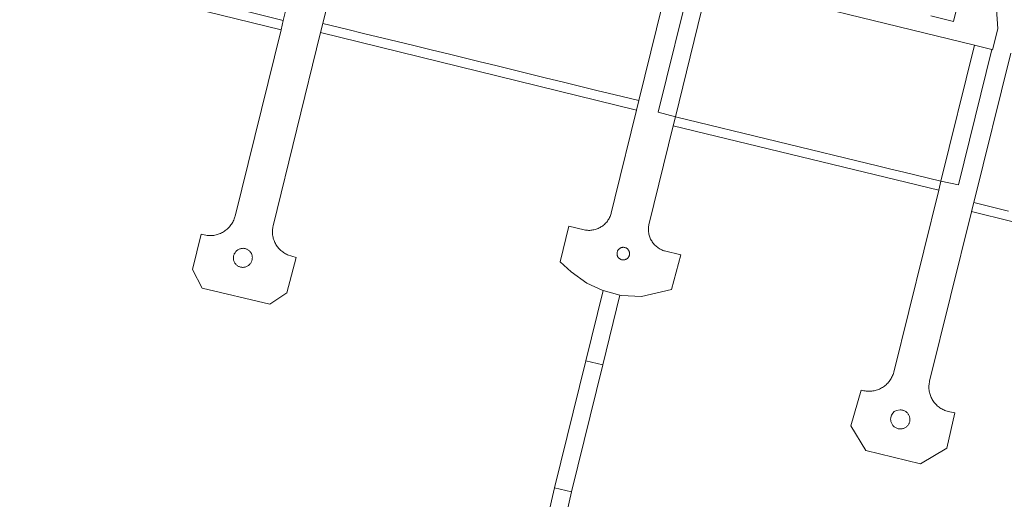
# Model space of a CAD drawing. Extents: x 146402 to 164798, y 455483 to 464134.
# Tile 148 of 256: x 156669 to 156825, y 458855 to 458931. Entities that reach past the tile are written whole.
import ezdxf

# ---------------------------------------------------------------- set-up
doc = ezdxf.new("R2010")
doc.units = 0
doc.header["$LTSCALE"] = 0.2
for name, color, linetype, lineweight in [('B-XX-VH-VERHARDING_BETONSTRAATSTEEN-GV', 252, 'CONTINUOUS', 18), ('B-XX-VH-VERHARDING_STRAATBAKSTEEN-GV', 252, 'CONTINUOUS', 18), ('B-XX-VH-VERHARDING_TEGEL-GV', 252, 'CONTINUOUS', 18)]:
    doc.layers.add(name, color=color, linetype=linetype, lineweight=lineweight)

msp = doc.modelspace()

# ---------------------------------------------------------------- linework, layer by layer
at = {"layer": 'B-XX-VH-VERHARDING_BETONSTRAATSTEEN-GV'}
for points in [[(156778.456, 458937.425), (156775.768, 458938.113), (156770.441, 458916.536), (156773.15, 458915.812)], [(156823.247, 458926.456), (156820.515, 458927.131), (156815.188, 458905.581), (156817.949, 458905.012)]]:
    msp.add_lwpolyline(points, close=True, dxfattribs=at)
at = {"layer": 'B-XX-VH-VERHARDING_STRAATBAKSTEEN-GV'}
for points in [[(156711.935, 458934.47), (156711.092, 458931.054), (156710.733, 458929.598), (156703.447, 458900.079), (156703.416, 458899.962), (156703.364, 458899.789), (156703.304, 458899.619), (156703.237, 458899.451), (156703.163, 458899.287), (156703.081, 458899.126), (156702.992, 458898.969), (156702.896, 458898.817), (156702.794, 458898.668), (156702.685, 458898.524), (156702.57, 458898.385), (156702.449, 458898.251), (156702.322, 458898.123), (156702.189, 458898.001), (156702.052, 458897.885), (156701.909, 458897.774), (156701.761, 458897.671), (156701.609, 458897.574), (156701.453, 458897.483), (156701.293, 458897.4), (156701.129, 458897.324), (156700.962, 458897.255), (156700.793, 458897.194), (156700.62, 458897.14), (156700.446, 458897.094), (156700.27, 458897.056), (156700.092, 458897.026), (156699.913, 458897.003), (156699.733, 458896.989), (156699.553, 458896.982), (156699.372, 458896.984), (156699.192, 458896.993), (156699.013, 458897.011), (156698.834, 458897.036), (156698.108, 458897.194), (156696.712, 458891.634), (156698.244, 458888.652), (156708.978, 458886.143), (156711.633, 458887.913), (156713.13, 458893.508), (156711.739, 458893.959), (156711.607, 458894.021), (156711.448, 458894.104), (156711.293, 458894.194), (156711.142, 458894.29), (156710.996, 458894.393), (156710.855, 458894.503), (156710.718, 458894.618), (156710.587, 458894.74), (156710.462, 458894.867), (156710.342, 458895.001), (156710.228, 458895.139), (156710.121, 458895.282), (156710.02, 458895.43), (156709.926, 458895.582), (156709.838, 458895.738), (156709.758, 458895.898), (156709.685, 458896.061), (156709.619, 458896.228), (156709.561, 458896.397), (156709.511, 458896.569), (156709.468, 458896.742), (156709.433, 458896.918), (156709.406, 458897.095), (156709.387, 458897.273), (156709.376, 458897.451), (156709.372, 458897.63), (156709.377, 458897.809), (156709.39, 458897.988), (156709.411, 458898.165), (156709.44, 458898.342), (156709.476, 458898.517), (156716.98, 458929.136), (156717.337, 458930.595), (156722.386, 458951.196)], [(156772.075, 458937.507), (156767.355, 458918.37), (156766.981, 458916.855), (156763.548, 458902.937), (156763.007, 458900.548), (156762.992, 458900.492), (156762.942, 458900.329), (156762.884, 458900.167), (156762.818, 458900.009), (156762.746, 458899.854), (156762.666, 458899.702), (156762.579, 458899.554), (156762.486, 458899.411), (156762.385, 458899.271), (156762.279, 458899.137), (156762.166, 458899.008), (156762.048, 458898.884), (156761.923, 458898.766), (156761.794, 458898.654), (156761.659, 458898.548), (156761.519, 458898.449), (156761.376, 458898.356), (156761.227, 458898.27), (156761.075, 458898.191), (156760.92, 458898.119), (156760.761, 458898.054), (156760.599, 458897.997), (156760.435, 458897.948), (156760.269, 458897.906), (156760.101, 458897.872), (156759.932, 458897.846), (156759.761, 458897.828), (156759.59, 458897.817), (156759.419, 458897.815), (156759.248, 458897.821), (156759.077, 458897.835), (156758.907, 458897.856), (156758.738, 458897.887), (156756.315, 458898.477), (156754.915, 458892.833), (156756.673, 458891.225), (156759.152, 458889.424), (156761.698, 458888.305), (156761.743, 458888.292), (156764.385, 458887.561), (156764.611, 458887.498), (156767.767, 458887.313), (156772.546, 458888.444), (156773.996, 458893.958), (156771.453, 458894.553), (156771.354, 458894.584), (156771.194, 458894.64), (156771.037, 458894.704), (156770.883, 458894.775), (156770.733, 458894.854), (156770.587, 458894.939), (156770.445, 458895.031), (156770.307, 458895.13), (156770.174, 458895.235), (156770.047, 458895.346), (156769.925, 458895.464), (156769.808, 458895.587), (156769.697, 458895.715), (156769.593, 458895.848), (156769.495, 458895.986), (156769.403, 458896.129), (156769.319, 458896.275), (156769.241, 458896.426), (156769.171, 458896.58), (156769.108, 458896.737), (156769.052, 458896.897), (156769.004, 458897.06), (156768.964, 458897.224), (156768.932, 458897.391), (156768.907, 458897.558), (156768.891, 458897.727), (156768.882, 458897.896), (156768.882, 458898.065), (156768.889, 458898.234), (156768.904, 458898.403), (156768.928, 458898.571), (156768.959, 458898.737), (156768.999, 458898.902), (156772.8, 458914.388), (156773.15, 458915.812), (156770.441, 458916.536), (156775.768, 458938.113)], [(156823.997, 458932.846), (156824.204, 458929.732), (156823.377, 458926.424), (156823.247, 458926.456), (156817.949, 458905.012), (156815.188, 458905.581), (156814.838, 458904.164), (156807.716, 458875.349), (156807.713, 458875.336), (156807.663, 458875.163), (156807.606, 458874.993), (156807.541, 458874.825), (156807.469, 458874.661), (156807.39, 458874.499), (156807.304, 458874.342), (156807.21, 458874.188), (156807.11, 458874.039), (156807.004, 458873.894), (156806.891, 458873.754), (156806.772, 458873.62), (156806.647, 458873.49), (156806.516, 458873.367), (156806.38, 458873.249), (156806.239, 458873.138), (156806.093, 458873.033), (156805.943, 458872.934), (156805.788, 458872.843), (156805.63, 458872.758), (156805.468, 458872.68), (156805.302, 458872.61), (156805.134, 458872.547), (156804.963, 458872.492), (156804.79, 458872.444), (156804.614, 458872.404), (156804.438, 458872.372), (156804.259, 458872.348), (156804.08, 458872.332), (156803.901, 458872.324), (156803.721, 458872.324), (156803.541, 458872.331), (156803.362, 458872.347), (156803.184, 458872.371), (156803.007, 458872.402), (156802.832, 458872.442), (156802.562, 458872.506), (156800.953, 458866.853), (156803.281, 458862.947), (156811.965, 458860.815), (156816.103, 458863.311), (156817.384, 458868.895), (156816.363, 458869.134), (156816.337, 458869.14), (156816.164, 458869.185), (156815.994, 458869.238), (156815.827, 458869.299), (156815.662, 458869.367), (156815.501, 458869.442), (156815.343, 458869.524), (156815.189, 458869.614), (156815.039, 458869.71), (156814.893, 458869.813), (156814.753, 458869.922), (156814.617, 458870.038), (156814.487, 458870.159), (156814.362, 458870.286), (156814.244, 458870.419), (156814.131, 458870.557), (156814.024, 458870.7), (156813.924, 458870.847), (156813.831, 458870.999), (156813.745, 458871.155), (156813.666, 458871.314), (156813.594, 458871.477), (156813.529, 458871.643), (156813.472, 458871.812), (156813.423, 458871.983), (156813.381, 458872.156), (156813.347, 458872.331), (156813.321, 458872.507), (156813.303, 458872.684), (156813.293, 458872.862), (156813.291, 458873.04), (156813.297, 458873.218), (156813.311, 458873.396), (156813.333, 458873.572), (156813.362, 458873.748), (156813.4, 458873.922), (156820.033, 458900.758), (156820.04, 458900.785), (156820.393, 458902.214), (156826.246, 458925.897)]]:
    msp.add_lwpolyline(points, dxfattribs=at)
for points in [[(156704.628, 458894.966), (156704.737, 458894.967), (156704.846, 458894.961), (156704.954, 458894.947), (156705.06, 458894.924), (156705.165, 458894.894), (156705.267, 458894.857), (156705.367, 458894.812), (156705.462, 458894.76), (156705.554, 458894.701), (156705.641, 458894.635), (156705.723, 458894.563), (156705.799, 458894.486), (156705.87, 458894.403), (156705.934, 458894.315), (156705.992, 458894.223), (156706.043, 458894.126), (156706.086, 458894.026), (156706.122, 458893.923), (156706.151, 458893.818), (156706.172, 458893.711), (156706.184, 458893.603), (156706.189, 458893.494), (156706.186, 458893.385), (156706.175, 458893.277), (156706.156, 458893.17), (156706.129, 458893.064), (156706.094, 458892.961), (156706.052, 458892.86), (156706.003, 458892.763), (156705.984, 458892.727), (156705.928, 458892.633), (156705.866, 458892.544), (156705.797, 458892.459), (156705.723, 458892.38), (156705.642, 458892.306), (156705.557, 458892.239), (156705.466, 458892.178), (156705.372, 458892.124), (156705.274, 458892.076), (156705.172, 458892.036), (156705.068, 458892.004), (156704.962, 458891.979), (156704.854, 458891.963), (156704.746, 458891.954), (156704.637, 458891.953), (156704.528, 458891.96), (156704.42, 458891.975), (156704.314, 458891.998), (156704.209, 458892.029), (156704.107, 458892.067), (156704.008, 458892.113), (156703.913, 458892.166), (156703.822, 458892.226), (156703.735, 458892.292), (156703.654, 458892.364), (156703.578, 458892.442), (156703.508, 458892.526), (156703.444, 458892.615), (156703.387, 458892.707), (156703.337, 458892.804), (156703.294, 458892.904), (156703.259, 458893.007), (156703.231, 458893.113), (156703.211, 458893.22), (156703.199, 458893.328), (156703.195, 458893.437), (156703.199, 458893.546), (156703.211, 458893.654), (156703.231, 458893.762), (156703.259, 458893.867), (156703.294, 458893.97), (156703.337, 458894.07), (156703.387, 458894.167), (156703.396, 458894.183), (156703.451, 458894.277), (156703.512, 458894.367), (156703.58, 458894.452), (156703.654, 458894.532), (156703.734, 458894.606), (156703.819, 458894.675), (156703.909, 458894.736), (156704.003, 458894.791), (156704.101, 458894.839), (156704.202, 458894.88), (156704.306, 458894.913), (156704.412, 458894.938), (156704.519, 458894.956)], [(156764.859, 458895.126), (156764.948, 458895.127), (156765.038, 458895.121), (156765.126, 458895.106), (156765.179, 458895.092), (156765.263, 458895.064), (156765.345, 458895.028), (156765.424, 458894.984), (156765.498, 458894.934), (156765.567, 458894.878), (156765.632, 458894.815), (156765.69, 458894.747), (156765.742, 458894.674), (156765.787, 458894.597), (156765.825, 458894.516), (156765.856, 458894.432), (156765.88, 458894.346), (156765.895, 458894.258), (156765.902, 458894.168), (156765.902, 458894.079), (156765.893, 458893.99), (156765.877, 458893.902), (156765.853, 458893.815), (156765.821, 458893.732), (156765.782, 458893.651), (156765.736, 458893.575), (156765.683, 458893.502), (156765.624, 458893.435), (156765.559, 458893.373), (156765.489, 458893.317), (156765.414, 458893.268), (156765.335, 458893.226), (156765.253, 458893.191), (156765.168, 458893.163), (156765.081, 458893.143), (156764.992, 458893.131), (156764.902, 458893.127), (156764.813, 458893.131), (156764.724, 458893.142), (156764.637, 458893.162), (156764.608, 458893.171), (156764.524, 458893.203), (156764.443, 458893.241), (156764.366, 458893.287), (156764.294, 458893.34), (156764.226, 458893.398), (156764.164, 458893.463), (156764.108, 458893.533), (156764.058, 458893.607), (156764.016, 458893.686), (156763.98, 458893.768), (156763.952, 458893.853), (156763.932, 458893.941), (156763.919, 458894.029), (156763.915, 458894.119), (156763.918, 458894.208), (156763.929, 458894.297), (156763.949, 458894.385), (156763.976, 458894.47), (156764.01, 458894.552), (156764.052, 458894.632), (156764.101, 458894.707), (156764.156, 458894.777), (156764.217, 458894.843), (156764.284, 458894.902), (156764.356, 458894.956), (156764.432, 458895.003), (156764.512, 458895.042), (156764.596, 458895.075), (156764.682, 458895.1), (156764.77, 458895.117)], [(156808.157, 458869.288), (156808.761, 458869.371), (156808.81, 458869.37), (156808.92, 458869.364), (156809.028, 458869.349), (156809.136, 458869.326), (156809.241, 458869.296), (156809.345, 458869.258), (156809.444, 458869.212), (156809.541, 458869.16), (156809.633, 458869.1), (156809.721, 458869.034), (156809.804, 458868.962), (156809.881, 458868.884), (156809.953, 458868.801), (156810.018, 458868.712), (156810.076, 458868.619), (156810.128, 458868.522), (156810.172, 458868.422), (156810.209, 458868.318), (156810.239, 458868.212), (156810.26, 458868.105), (156810.274, 458867.996), (156810.28, 458867.886), (156810.278, 458867.776), (156810.267, 458867.667), (156810.249, 458867.558), (156810.223, 458867.452), (156810.19, 458867.347), (156810.148, 458867.245), (156810.1, 458867.147), (156810.044, 458867.052), (156809.982, 458866.961), (156809.913, 458866.876), (156809.838, 458866.795), (156809.758, 458866.72), (156809.672, 458866.652), (156809.582, 458866.589), (156809.487, 458866.534), (156809.389, 458866.485), (156809.287, 458866.444), (156809.182, 458866.41), (156809.076, 458866.384), (156808.967, 458866.366), (156808.858, 458866.355), (156808.748, 458866.353), (156808.737, 458866.353), (156808.626, 458866.36), (156808.516, 458866.374), (156808.407, 458866.396), (156808.3, 458866.427), (156808.196, 458866.464), (156808.095, 458866.509), (156807.997, 458866.562), (156807.903, 458866.621), (156807.813, 458866.687), (156807.729, 458866.759), (156807.65, 458866.837), (156807.577, 458866.92), (156807.51, 458867.009), (156807.45, 458867.102), (156807.396, 458867.199), (156807.35, 458867.3), (156807.311, 458867.404), (156807.279, 458867.51), (156807.256, 458867.619), (156807.24, 458867.728), (156807.232, 458867.839), (156807.247, 458868.145), (156807.355, 458868.522), (156807.566, 458868.882), (156807.787, 458869.124)]]:
    msp.add_lwpolyline(points, close=True, dxfattribs=at)
at = {"layer": 'B-XX-VH-VERHARDING_TEGEL-GV'}
for points in [[(156669.719, 458941.219), (156663.79, 458942.681), (156663.435, 458941.223), (156673.744, 458938.697), (156679.864, 458937.185), (156710.733, 458929.598), (156711.092, 458931.054), (156705.135, 458932.524), (156703.159, 458933.018), (156700.851, 458933.579), (156697.868, 458934.316), (156694.982, 458935.028), (156690.362, 458936.158), (156687.427, 458936.88), (156684.489, 458937.602), (156679.881, 458938.738), (156676.941, 458939.459), (156674.008, 458940.178), (156671.696, 458940.744)], [(156721.07, 458929.682), (156717.337, 458930.595), (156716.98, 458929.136), (156766.981, 458916.855), (156767.355, 458918.37), (156763.617, 458919.283), (156760.703, 458919.995), (156758.374, 458920.574), (156755.46, 458921.287), (156752.546, 458921.999), (156747.883, 458923.139), (156744.969, 458923.851), (156742.055, 458924.563), (156737.392, 458925.703), (156734.478, 458926.416), (156731.563, 458927.128), (156726.898, 458928.258), (156723.984, 458928.97)], [(156805.37, 458907.975), (156773.15, 458915.812), (156772.8, 458914.388), (156814.838, 458904.164), (156815.188, 458905.581), (156809.304, 458907.012), (156807.269, 458907.51)], [(156764.385, 458887.561), (156761.743, 458888.292), (156759.003, 458877.136), (156761.667, 458876.496)], [(156761.667, 458876.496), (156759.003, 458877.136), (156754.022, 458857.049), (156756.73, 458856.396)], [(156756.73, 458856.396), (156754.022, 458857.049), (156750.295, 458840.712), (156752.232, 458840.323), (156753.031, 458840.035)]]:
    msp.add_lwpolyline(points, close=True, dxfattribs=at)
for points in [[(156778.456, 458937.425), (156820.515, 458927.131), (156823.247, 458926.456), (156823.377, 458926.424), (156824.204, 458929.732), (156823.997, 458932.846)], [(156818.444, 458936.18), (156817.205, 458930.887), (156813.606, 458931.781)], [(156825.892, 458900.867), (156820.393, 458902.214), (156820.04, 458900.785), (156826.395, 458899.199)]]:
    msp.add_lwpolyline(points, dxfattribs=at)

doc.saveas('drawing.dxf')
